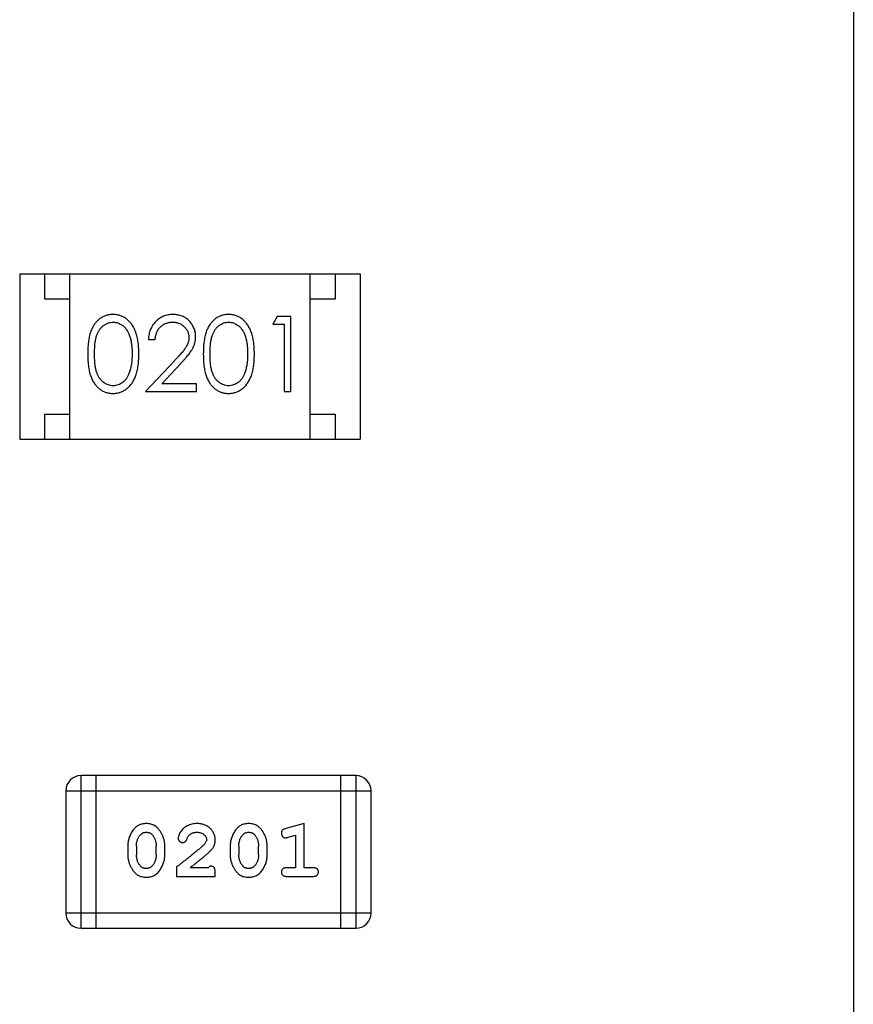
# Model space of a CAD drawing. Header units: millimetres. Extents: x 42 to 554, y 166 to 335.
# Tile 74 of 256: x 401.61 to 403.28, y 234.99 to 236.96. Entities that reach past the tile are written whole.
import ezdxf

# ---------------------------------------------------------------- set-up
doc = ezdxf.new("R2010")
doc.units = ezdxf.units.MM
doc.header["$LTSCALE"] = 30.734
doc.layers.get('0').update_dxf_attribs({"linetype": 'CONTINUOUS'})

msp = doc.modelspace()

# ---------------------------------------------------------------- linework, layer by layer
at = {"linetype": 'Continuous'}
for p, q in [((403.2755, 240.505), (403.2755, 230.505)), ((401.6105, 236.4502), (401.6105, 236.1202)), ((401.6105, 236.4502), (402.2905, 236.4502)), ((401.6605, 236.4002), (401.6605, 236.4502)), ((401.7105, 236.1202), (401.7105, 236.4502)), ((402.1905, 236.1202), (402.1905, 236.4502)), ((402.2405, 236.4502), (402.2405, 236.4002)), ((402.2905, 236.4502), (402.2905, 236.1202)), ((401.7105, 236.4002), (401.6605, 236.4002)), ((402.2405, 236.4002), (402.1905, 236.4002)), ((402.1246, 236.3655), (402.1158, 236.3501)), ((402.1158, 236.3501), (402.1389, 236.3501)), ((402.1523, 236.3655), (402.1246, 236.3655)), ((402.1389, 236.3501), (402.1389, 236.2155)), ((402.1523, 236.2155), (402.1523, 236.3655)), ((401.8677, 236.3194), (401.8812, 236.3194)), ((401.9201, 236.2776), (401.862, 236.2155)), ((401.8941, 236.2309), (401.9316, 236.2709)), ((401.862, 236.2155), (401.9639, 236.2155)), ((401.9639, 236.2309), (401.8941, 236.2309)), ((401.9639, 236.2155), (401.9639, 236.2309)), ((402.1389, 236.2155), (402.1523, 236.2155)), ((401.6605, 236.1202), (401.6605, 236.1702)), ((401.6605, 236.1702), (401.7105, 236.1702)), ((402.1905, 236.1702), (402.2405, 236.1702)), ((402.2405, 236.1702), (402.2405, 236.1202)), ((401.6105, 236.1202), (402.2905, 236.1202)), ((401.733, 235.1438), (401.733, 235.4486)), ((402.2817, 235.4486), (401.733, 235.4486)), ((401.7635, 235.1438), (401.7635, 235.4486)), ((402.2512, 235.4486), (402.2512, 235.1438)), ((402.2817, 235.4486), (402.2817, 235.1438)), ((401.7026, 235.4181), (401.7026, 235.1743)), ((401.7026, 235.4181), (402.3122, 235.4181)), ((402.3122, 235.1743), (402.3122, 235.4181)), ((402.1788, 235.3528), (402.1423, 235.343)), ((402.1788, 235.2648), (402.1788, 235.3528)), ((402.1465, 235.3256), (402.1615, 235.3297)), ((402.1615, 235.3297), (402.1615, 235.2648)), ((401.8264, 235.3082), (401.8264, 235.2905)), ((401.9004, 235.2905), (401.9004, 235.3082)), ((402.031, 235.3082), (402.031, 235.2905)), ((402.1049, 235.2905), (402.1049, 235.3082)), ((401.8438, 235.308), (401.8438, 235.2908)), ((401.8831, 235.2908), (401.8831, 235.308)), ((402.0483, 235.308), (402.0483, 235.2908)), ((402.0876, 235.2908), (402.0876, 235.308)), ((401.924, 235.2663), (401.924, 235.2474)), ((401.9869, 235.2648), (401.9507, 235.2648)), ((402.0011, 235.2474), (402.0011, 235.2553)), ((402.1615, 235.2648), (402.1442, 235.2648)), ((402.1961, 235.2648), (402.1788, 235.2648)), ((401.924, 235.2474), (402.0011, 235.2474)), ((402.1442, 235.2474), (402.1961, 235.2474)), ((402.3122, 235.1743), (401.7026, 235.1743)), ((401.733, 235.1438), (402.2817, 235.1438))]:
    msp.add_line(p, q, dxfattribs=at)
for centre, start, end in [((401.733, 235.4181), 90, 180), ((402.2817, 235.4181), 0, 90), ((401.733, 235.1743), 180, 270), ((402.2817, 235.1743), 270, 0)]:
    msp.add_arc(centre, 0.0305, start, end, dxfattribs=at)
for points, knots in [([(401.7967, 236.3694), (401.7955, 236.3693), (401.7932, 236.3693), (401.7898, 236.3689), (401.7864, 236.3682), (401.7831, 236.3673), (401.7799, 236.3661), (401.7768, 236.3647), (401.7737, 236.363), (401.7708, 236.361), (401.768, 236.3588), (401.7653, 236.3563), (401.7628, 236.3536), (401.7605, 236.3507), (401.7584, 236.3474), (401.7563, 236.344), (401.7545, 236.3403), (401.7528, 236.3363), (401.7514, 236.332), (401.7501, 236.3273), (401.749, 236.3222), (401.7481, 236.3167), (401.7474, 236.3107), (401.7469, 236.3043), (401.7466, 236.2975), (401.7466, 236.2929), (401.7466, 236.2905)], [0, 0, 0, 0, 0.033742, 0.066533, 0.099153, 0.13154, 0.164087, 0.196563, 0.229707, 0.263315, 0.297504, 0.331686, 0.366482, 0.4021, 0.438958, 0.476748, 0.515985, 0.556589, 0.599519, 0.645765, 0.695487, 0.748721, 0.805687, 0.866754, 0.931405, 1, 1, 1, 1]), ([(401.76, 236.2905), (401.76, 236.2925), (401.76, 236.2964), (401.7603, 236.3021), (401.7606, 236.3074), (401.7612, 236.3123), (401.7618, 236.3168), (401.7626, 236.3209), (401.7635, 236.3247), (401.7646, 236.3281), (401.7658, 236.3312), (401.7672, 236.3341), (401.7687, 236.3368), (401.7703, 236.3393), (401.7721, 236.3417), (401.774, 236.3438), (401.776, 236.3457), (401.7788, 236.348), (401.7826, 236.3503), (401.7873, 236.3525), (401.7922, 236.3537), (401.7955, 236.3539), (401.7972, 236.354)], [0, 0, 0, 0, 0.073302, 0.142286, 0.206253, 0.266017, 0.321612, 0.372532, 0.419497, 0.462398, 0.502825, 0.541489, 0.579034, 0.615143, 0.650298, 0.684912, 0.718701, 0.752189, 0.817245, 0.879117, 0.939613, 1, 1, 1, 1]), ([(401.8485, 236.2905), (401.8485, 236.2928), (401.8484, 236.2972), (401.8481, 236.3038), (401.8476, 236.31), (401.8468, 236.3159), (401.8459, 236.3213), (401.8447, 236.3265), (401.8433, 236.3312), (401.8417, 236.3356), (401.8399, 236.3397), (401.838, 236.3436), (401.8359, 236.3471), (401.8336, 236.3504), (401.8312, 236.3534), (401.8287, 236.3562), (401.8259, 236.3587), (401.8231, 236.361), (401.8201, 236.363), (401.817, 236.3647), (401.8138, 236.3661), (401.8106, 236.3673), (401.8072, 236.3682), (401.8038, 236.3689), (401.8003, 236.3693), (401.7979, 236.3693), (401.7967, 236.3694)], [0, 0, 0, 0, 0.065278, 0.127205, 0.186168, 0.241675, 0.294115, 0.343609, 0.390387, 0.434463, 0.476646, 0.517002, 0.555936, 0.593716, 0.630057, 0.665601, 0.700745, 0.734917, 0.768681, 0.802087, 0.834849, 0.867433, 0.900138, 0.932806, 0.966212, 1, 1, 1, 1]), ([(401.7972, 236.354), (401.7988, 236.3539), (401.8021, 236.3537), (401.8069, 236.3525), (401.8116, 236.3503), (401.8154, 236.348), (401.8182, 236.3457), (401.8203, 236.3437), (401.8222, 236.3415), (401.824, 236.339), (401.8257, 236.3363), (401.8273, 236.3333), (401.8287, 236.3302), (401.83, 236.3267), (401.8312, 236.3231), (401.8323, 236.3192), (401.8331, 236.315), (401.8338, 236.3106), (401.8343, 236.3059), (401.8348, 236.301), (401.835, 236.2958), (401.835, 236.2923), (401.835, 236.2905)], [0, 0, 0, 0, 0.059689, 0.119507, 0.181075, 0.246162, 0.279894, 0.314468, 0.350403, 0.387474, 0.426147, 0.466624, 0.508745, 0.553328, 0.600058, 0.649177, 0.700552, 0.754894, 0.811825, 0.871514, 0.934319, 1, 1, 1, 1]), ([(401.9166, 236.3694), (401.915, 236.3693), (401.9117, 236.3692), (401.9068, 236.3686), (401.9022, 236.3674), (401.8978, 236.3659), (401.8936, 236.3639), (401.8896, 236.3615), (401.8857, 236.3586), (401.8822, 236.3553), (401.8789, 236.3517), (401.876, 236.3478), (401.8736, 236.3437), (401.8716, 236.3393), (401.8699, 236.3347), (401.8688, 236.3298), (401.868, 236.3247), (401.8678, 236.3211), (401.8677, 236.3194)], [0, 0, 0, 0, 0.06445, 0.126725, 0.187421, 0.247417, 0.306749, 0.366595, 0.427749, 0.490235, 0.553031, 0.614805, 0.676505, 0.738096, 0.801021, 0.864897, 0.931209, 1, 1, 1, 1]), ([(401.8812, 236.3194), (401.8813, 236.3207), (401.8816, 236.3233), (401.8823, 236.3271), (401.8833, 236.3306), (401.8845, 236.3339), (401.886, 236.337), (401.8877, 236.3399), (401.8897, 236.3425), (401.892, 236.3449), (401.8945, 236.347), (401.8971, 236.3489), (401.8999, 236.3505), (401.9028, 236.3517), (401.9059, 236.3527), (401.9091, 236.3535), (401.9125, 236.3539), (401.9148, 236.3539), (401.916, 236.354)], [0, 0, 0, 0, 0.073648, 0.143686, 0.210962, 0.275557, 0.338064, 0.399311, 0.4594, 0.51934, 0.579024, 0.637809, 0.695959, 0.754122, 0.813113, 0.873453, 0.935561, 1, 1, 1, 1]), ([(401.916, 236.354), (401.9171, 236.3539), (401.9193, 236.3539), (401.9225, 236.3535), (401.9256, 236.3528), (401.9286, 236.3518), (401.9314, 236.3505), (401.9341, 236.349), (401.9367, 236.3471), (401.9391, 236.345), (401.9413, 236.3427), (401.9432, 236.3403), (401.9448, 236.3378), (401.9462, 236.3352), (401.9472, 236.3324), (401.9479, 236.3296), (401.9484, 236.3266), (401.9485, 236.3246), (401.9485, 236.3236)], [0, 0, 0, 0, 0.068027, 0.133505, 0.19695, 0.26027, 0.322741, 0.384982, 0.448465, 0.513424, 0.578224, 0.640011, 0.700094, 0.760067, 0.819012, 0.877878, 0.938035, 1, 1, 1, 1]), ([(401.962, 236.3248), (401.9619, 236.3262), (401.9618, 236.3292), (401.9613, 236.3335), (401.9602, 236.3376), (401.9589, 236.3417), (401.9571, 236.3455), (401.9549, 236.3492), (401.9524, 236.3528), (401.9495, 236.3561), (401.9463, 236.3593), (401.9427, 236.3619), (401.939, 236.3642), (401.935, 236.3661), (401.9307, 236.3676), (401.9262, 236.3686), (401.9215, 236.3692), (401.9183, 236.3693), (401.9166, 236.3694)], [0, 0, 0, 0, 0.06271, 0.123347, 0.183401, 0.242828, 0.302097, 0.36242, 0.423725, 0.487032, 0.550491, 0.612709, 0.674265, 0.73617, 0.799211, 0.863483, 0.930525, 1, 1, 1, 1]), ([(402.0275, 236.3694), (402.0263, 236.3693), (402.024, 236.3693), (402.0205, 236.3689), (402.0172, 236.3682), (402.0139, 236.3673), (402.0106, 236.3661), (402.0075, 236.3647), (402.0045, 236.363), (402.0015, 236.361), (401.9987, 236.3588), (401.9961, 236.3563), (401.9936, 236.3536), (401.9913, 236.3507), (401.9891, 236.3474), (401.9871, 236.344), (401.9853, 236.3403), (401.9836, 236.3363), (401.9821, 236.332), (401.9808, 236.3273), (401.9797, 236.3222), (401.9789, 236.3167), (401.9782, 236.3107), (401.9777, 236.3043), (401.9774, 236.2975), (401.9774, 236.2929), (401.9773, 236.2905)], [0, 0, 0, 0, 0.033742, 0.066533, 0.099153, 0.13154, 0.164087, 0.196563, 0.229707, 0.263315, 0.297504, 0.331686, 0.366482, 0.4021, 0.438958, 0.476748, 0.515985, 0.556589, 0.599519, 0.645765, 0.695487, 0.748721, 0.805687, 0.866754, 0.931405, 1, 1, 1, 1]), ([(401.9908, 236.2905), (401.9908, 236.2925), (401.9908, 236.2964), (401.9911, 236.3021), (401.9914, 236.3074), (401.9919, 236.3123), (401.9925, 236.3168), (401.9934, 236.3209), (401.9943, 236.3247), (401.9954, 236.3281), (401.9966, 236.3312), (401.998, 236.3341), (401.9995, 236.3368), (402.0011, 236.3393), (402.0028, 236.3417), (402.0047, 236.3438), (402.0068, 236.3457), (402.0096, 236.348), (402.0134, 236.3503), (402.0181, 236.3525), (402.023, 236.3537), (402.0263, 236.3539), (402.0279, 236.354)], [0, 0, 0, 0, 0.073302, 0.142286, 0.206253, 0.266017, 0.321612, 0.372532, 0.419497, 0.462398, 0.502825, 0.541489, 0.579034, 0.615143, 0.650298, 0.684912, 0.718701, 0.752189, 0.817245, 0.879117, 0.939613, 1, 1, 1, 1]), ([(402.0793, 236.2905), (402.0792, 236.2928), (402.0792, 236.2972), (402.0789, 236.3038), (402.0784, 236.31), (402.0776, 236.3159), (402.0767, 236.3213), (402.0755, 236.3265), (402.0741, 236.3312), (402.0725, 236.3356), (402.0707, 236.3397), (402.0688, 236.3436), (402.0666, 236.3471), (402.0644, 236.3504), (402.062, 236.3534), (402.0594, 236.3562), (402.0567, 236.3587), (402.0538, 236.361), (402.0508, 236.363), (402.0478, 236.3647), (402.0446, 236.3661), (402.0413, 236.3673), (402.038, 236.3682), (402.0346, 236.3689), (402.0311, 236.3693), (402.0287, 236.3693), (402.0275, 236.3694)], [0, 0, 0, 0, 0.065278, 0.127205, 0.186168, 0.241675, 0.294115, 0.343609, 0.390387, 0.434463, 0.476646, 0.517002, 0.555936, 0.593716, 0.630057, 0.665601, 0.700745, 0.734917, 0.768681, 0.802087, 0.834849, 0.867433, 0.900138, 0.932806, 0.966212, 1, 1, 1, 1]), ([(402.0279, 236.354), (402.0296, 236.3539), (402.0329, 236.3537), (402.0377, 236.3525), (402.0424, 236.3503), (402.0461, 236.348), (402.049, 236.3457), (402.051, 236.3437), (402.053, 236.3415), (402.0548, 236.339), (402.0565, 236.3363), (402.058, 236.3333), (402.0595, 236.3302), (402.0608, 236.3267), (402.062, 236.3231), (402.063, 236.3192), (402.0639, 236.315), (402.0646, 236.3106), (402.0651, 236.3059), (402.0656, 236.301), (402.0657, 236.2958), (402.0658, 236.2923), (402.0658, 236.2905)], [0, 0, 0, 0, 0.059689, 0.119507, 0.181075, 0.246162, 0.279894, 0.314468, 0.350403, 0.387474, 0.426147, 0.466624, 0.508745, 0.553328, 0.600058, 0.649177, 0.700552, 0.754894, 0.811825, 0.871514, 0.934319, 1, 1, 1, 1]), ([(401.9485, 236.3236), (401.9484, 236.3219), (401.9483, 236.3187), (401.9473, 236.3139), (401.9456, 236.3093), (401.9436, 236.3055), (401.9415, 236.3023), (401.9397, 236.2996), (401.9373, 236.2967), (401.9347, 236.2934), (401.9316, 236.2899), (401.9281, 236.2861), (401.9243, 236.2819), (401.9215, 236.2791), (401.9201, 236.2776)], [0, 0, 0, 0, 0.088014, 0.174976, 0.2638, 0.355443, 0.406413, 0.465519, 0.533076, 0.609353, 0.693899, 0.787171, 0.889197, 1, 1, 1, 1]), ([(401.9316, 236.2709), (401.933, 236.2725), (401.9358, 236.2755), (401.9398, 236.2798), (401.9433, 236.2839), (401.9465, 236.2878), (401.9494, 236.2914), (401.9518, 236.2948), (401.9539, 236.298), (401.9563, 236.3018), (401.9586, 236.3066), (401.9605, 236.3124), (401.9617, 236.3185), (401.9619, 236.3227), (401.962, 236.3248)], [0, 0, 0, 0, 0.09953, 0.192079, 0.277712, 0.357454, 0.429648, 0.495771, 0.555538, 0.608657, 0.707578, 0.804328, 0.901298, 1, 1, 1, 1]), ([(401.7466, 236.2905), (401.7466, 236.2881), (401.7466, 236.2834), (401.7469, 236.2767), (401.7474, 236.2703), (401.7481, 236.2644), (401.749, 236.2588), (401.7501, 236.2537), (401.7514, 236.249), (401.7529, 236.2446), (401.7546, 236.2406), (401.7565, 236.2369), (401.7585, 236.2334), (401.7607, 236.2302), (401.763, 236.2273), (401.7654, 236.2245), (401.7681, 236.2221), (401.7709, 236.2199), (401.7738, 236.218), (401.7768, 236.2163), (401.7799, 236.2148), (401.7831, 236.2137), (401.7864, 236.2128), (401.7898, 236.2121), (401.7932, 236.2117), (401.7955, 236.2117), (401.7967, 236.2117)], [0, 0, 0, 0, 0.068113, 0.132564, 0.193427, 0.250218, 0.303569, 0.353576, 0.400235, 0.443586, 0.484619, 0.524292, 0.56238, 0.599049, 0.63494, 0.669782, 0.704009, 0.737842, 0.771098, 0.803896, 0.836415, 0.868639, 0.900715, 0.933378, 0.966213, 1, 1, 1, 1]), ([(401.7972, 236.227), (401.7955, 236.2271), (401.7922, 236.2273), (401.7873, 236.2286), (401.7826, 236.2307), (401.7788, 236.2331), (401.776, 236.2354), (401.7739, 236.2373), (401.772, 236.2394), (401.7703, 236.2417), (401.7686, 236.2442), (401.7672, 236.247), (401.7658, 236.2499), (401.7646, 236.253), (401.7635, 236.2564), (401.7626, 236.2601), (401.7618, 236.2643), (401.7611, 236.2688), (401.7607, 236.2737), (401.7603, 236.279), (401.76, 236.2846), (401.76, 236.2885), (401.76, 236.2905)], [0, 0, 0, 0, 0.060034, 0.120278, 0.182348, 0.247919, 0.281641, 0.315701, 0.350322, 0.385703, 0.421819, 0.459196, 0.497866, 0.538301, 0.58121, 0.628183, 0.679403, 0.734699, 0.794074, 0.858416, 0.927049, 1, 1, 1, 1]), ([(401.7967, 236.2117), (401.7979, 236.2117), (401.8003, 236.2117), (401.8038, 236.2122), (401.8072, 236.2128), (401.8106, 236.2138), (401.8138, 236.215), (401.817, 236.2164), (401.8201, 236.2182), (401.8232, 236.2201), (401.826, 236.2224), (401.8288, 236.2249), (401.8314, 236.2277), (401.8338, 236.2308), (401.836, 236.2341), (401.8381, 236.2376), (401.84, 236.2414), (401.8418, 236.2455), (401.8434, 236.2499), (401.8447, 236.2546), (401.8459, 236.2597), (401.8469, 236.2652), (401.8476, 236.271), (401.8481, 236.2772), (401.8484, 236.2837), (401.8485, 236.2882), (401.8485, 236.2905)], [0, 0, 0, 0, 0.033824, 0.067298, 0.10028, 0.133019, 0.165736, 0.198792, 0.232372, 0.266409, 0.301016, 0.336196, 0.371972, 0.408574, 0.446394, 0.485225, 0.525372, 0.567224, 0.611081, 0.65775, 0.70702, 0.759235, 0.814484, 0.873227, 0.934937, 1, 1, 1, 1]), ([(401.835, 236.2905), (401.835, 236.2887), (401.835, 236.2852), (401.8347, 236.2799), (401.8343, 236.2749), (401.8337, 236.2701), (401.8328, 236.2655), (401.8319, 236.2611), (401.8307, 236.2569), (401.8298, 236.2541), (401.8294, 236.2528)], [0, 0, 0, 0, 0.141157, 0.277773, 0.409244, 0.535676, 0.657497, 0.775458, 0.889412, 1, 1, 1, 1]), ([(401.9773, 236.2905), (401.9774, 236.2881), (401.9774, 236.2834), (401.9777, 236.2767), (401.9782, 236.2703), (401.9789, 236.2644), (401.9798, 236.2588), (401.9809, 236.2537), (401.9822, 236.249), (401.9837, 236.2446), (401.9854, 236.2406), (401.9873, 236.2369), (401.9893, 236.2334), (401.9914, 236.2302), (401.9937, 236.2273), (401.9962, 236.2245), (401.9989, 236.2221), (402.0017, 236.2199), (402.0046, 236.218), (402.0076, 236.2163), (402.0107, 236.2148), (402.0139, 236.2137), (402.0172, 236.2128), (402.0205, 236.2121), (402.024, 236.2117), (402.0263, 236.2117), (402.0275, 236.2117)], [0, 0, 0, 0, 0.068113, 0.132564, 0.193427, 0.250218, 0.303569, 0.353576, 0.400235, 0.443586, 0.484619, 0.524292, 0.56238, 0.599049, 0.63494, 0.669782, 0.704009, 0.737842, 0.771098, 0.803896, 0.836415, 0.868639, 0.900715, 0.933378, 0.966213, 1, 1, 1, 1]), ([(402.0279, 236.227), (402.0263, 236.2271), (402.023, 236.2273), (402.0181, 236.2286), (402.0134, 236.2307), (402.0096, 236.2331), (402.0068, 236.2354), (402.0047, 236.2373), (402.0028, 236.2394), (402.001, 236.2417), (401.9994, 236.2442), (401.9979, 236.247), (401.9966, 236.2499), (401.9953, 236.253), (401.9942, 236.2564), (401.9933, 236.2601), (401.9926, 236.2643), (401.9919, 236.2688), (401.9914, 236.2737), (401.9911, 236.279), (401.9908, 236.2846), (401.9908, 236.2885), (401.9908, 236.2905)], [0, 0, 0, 0, 0.060034, 0.120278, 0.182348, 0.247919, 0.281641, 0.315701, 0.350322, 0.385703, 0.421819, 0.459196, 0.497866, 0.538301, 0.58121, 0.628183, 0.679403, 0.734699, 0.794074, 0.858416, 0.927049, 1, 1, 1, 1]), ([(402.0275, 236.2117), (402.0287, 236.2117), (402.0311, 236.2117), (402.0346, 236.2122), (402.038, 236.2128), (402.0414, 236.2138), (402.0446, 236.215), (402.0478, 236.2164), (402.0509, 236.2182), (402.0539, 236.2201), (402.0568, 236.2224), (402.0595, 236.2249), (402.0621, 236.2277), (402.0645, 236.2308), (402.0668, 236.2341), (402.0689, 236.2376), (402.0708, 236.2414), (402.0726, 236.2455), (402.0742, 236.2499), (402.0755, 236.2546), (402.0767, 236.2597), (402.0777, 236.2652), (402.0783, 236.271), (402.0789, 236.2772), (402.0792, 236.2837), (402.0792, 236.2882), (402.0793, 236.2905)], [0, 0, 0, 0, 0.033824, 0.067298, 0.10028, 0.133019, 0.165736, 0.198792, 0.232372, 0.266409, 0.301016, 0.336196, 0.371972, 0.408574, 0.446394, 0.485225, 0.525372, 0.567224, 0.611081, 0.65775, 0.70702, 0.759235, 0.814484, 0.873227, 0.934937, 1, 1, 1, 1]), ([(402.0658, 236.2905), (402.0658, 236.2887), (402.0658, 236.2852), (402.0655, 236.2799), (402.065, 236.2749), (402.0644, 236.2701), (402.0636, 236.2655), (402.0627, 236.2611), (402.0615, 236.2569), (402.0606, 236.2541), (402.0601, 236.2528)], [0, 0, 0, 0, 0.141157, 0.277773, 0.409244, 0.535676, 0.657497, 0.775458, 0.889412, 1, 1, 1, 1]), ([(401.8294, 236.2528), (401.829, 236.2518), (401.8282, 236.2497), (401.8269, 236.2468), (401.8254, 236.244), (401.8238, 236.2415), (401.8221, 236.2392), (401.8202, 236.2371), (401.8182, 236.2352), (401.8154, 236.2329), (401.8117, 236.2306), (401.807, 236.2286), (401.8022, 236.2273), (401.7988, 236.2271), (401.7972, 236.227)], [0, 0, 0, 0, 0.075949, 0.148549, 0.218996, 0.286119, 0.351826, 0.416074, 0.478265, 0.540325, 0.660405, 0.774606, 0.887187, 1, 1, 1, 1]), ([(402.0601, 236.2528), (402.0597, 236.2518), (402.059, 236.2497), (402.0576, 236.2468), (402.0562, 236.244), (402.0546, 236.2415), (402.0528, 236.2392), (402.051, 236.2371), (402.049, 236.2352), (402.0462, 236.2329), (402.0425, 236.2306), (402.0378, 236.2286), (402.0329, 236.2273), (402.0296, 236.2271), (402.0279, 236.227)], [0, 0, 0, 0, 0.075949, 0.148549, 0.218996, 0.286119, 0.351826, 0.416074, 0.478265, 0.540325, 0.660405, 0.774606, 0.887187, 1, 1, 1, 1]), ([(401.8632, 235.3528), (401.8618, 235.3528), (401.859, 235.3527), (401.8549, 235.352), (401.8511, 235.3509), (401.8475, 235.3493), (401.8442, 235.3473), (401.8412, 235.3447), (401.8384, 235.3418), (401.8359, 235.3384), (401.8337, 235.3348), (401.8318, 235.3311), (401.8301, 235.3274), (401.8288, 235.3236), (401.8277, 235.3198), (401.827, 235.316), (401.8265, 235.3121), (401.8265, 235.3095), (401.8264, 235.3082)], [0, 0, 0, 0, 0.06692, 0.130834, 0.19258, 0.252759, 0.312631, 0.373411, 0.436359, 0.501894, 0.568244, 0.632472, 0.69556, 0.757163, 0.818592, 0.878885, 0.939235, 1, 1, 1, 1]), ([(401.9004, 235.3082), (401.9004, 235.3093), (401.9003, 235.3115), (401.9, 235.3146), (401.8995, 235.3178), (401.8988, 235.3209), (401.8979, 235.3239), (401.8968, 235.3269), (401.8955, 235.3299), (401.894, 235.3328), (401.8924, 235.3355), (401.8908, 235.3381), (401.8891, 235.3404), (401.8874, 235.3425), (401.8857, 235.3444), (401.884, 235.346), (401.8823, 235.3474), (401.8799, 235.349), (401.8767, 235.3506), (401.8726, 235.3519), (401.868, 235.3527), (401.8649, 235.3528), (401.8632, 235.3528)], [0, 0, 0, 0, 0.049855, 0.099516, 0.148482, 0.19758, 0.246804, 0.296268, 0.346517, 0.397047, 0.446826, 0.49336, 0.537801, 0.579207, 0.617974, 0.654833, 0.689171, 0.722088, 0.786392, 0.853518, 0.924186, 1, 1, 1, 1]), ([(401.9644, 235.3528), (401.9627, 235.3528), (401.9593, 235.3527), (401.9544, 235.3518), (401.9497, 235.3504), (401.9452, 235.3484), (401.941, 235.346), (401.9374, 235.3431), (401.9342, 235.3399), (401.9317, 235.3363), (401.9297, 235.3327), (401.9283, 235.3294), (401.9273, 235.3264), (401.9272, 235.3244), (401.9271, 235.3235)], [0, 0, 0, 0, 0.098286, 0.193983, 0.289056, 0.384352, 0.477435, 0.566197, 0.652355, 0.737986, 0.818188, 0.887401, 0.94802, 1, 1, 1, 1]), ([(402.0011, 235.3201), (402.001, 235.3212), (402.001, 235.3234), (402.0005, 235.3266), (401.9997, 235.3297), (401.9985, 235.3327), (401.9971, 235.3356), (401.9953, 235.3383), (401.9932, 235.3409), (401.9908, 235.3433), (401.9881, 235.3455), (401.9853, 235.3475), (401.9823, 235.3492), (401.979, 235.3505), (401.9756, 235.3515), (401.972, 235.3523), (401.9683, 235.3528), (401.9657, 235.3528), (401.9644, 235.3528)], [0, 0, 0, 0, 0.060981, 0.120256, 0.178148, 0.236115, 0.293993, 0.352864, 0.413358, 0.476056, 0.539296, 0.602396, 0.665116, 0.728325, 0.792919, 0.859317, 0.928302, 1, 1, 1, 1]), ([(402.0678, 235.3528), (402.0663, 235.3528), (402.0635, 235.3527), (402.0594, 235.352), (402.0556, 235.3509), (402.052, 235.3493), (402.0487, 235.3473), (402.0457, 235.3447), (402.0429, 235.3418), (402.0404, 235.3384), (402.0382, 235.3348), (402.0363, 235.3311), (402.0346, 235.3274), (402.0333, 235.3236), (402.0322, 235.3198), (402.0315, 235.316), (402.031, 235.3121), (402.031, 235.3095), (402.031, 235.3082)], [0, 0, 0, 0, 0.06692, 0.130834, 0.19258, 0.252759, 0.312631, 0.373411, 0.436359, 0.501894, 0.568244, 0.632472, 0.69556, 0.757163, 0.818592, 0.878885, 0.939235, 1, 1, 1, 1]), ([(402.1049, 235.3082), (402.1049, 235.3093), (402.1048, 235.3115), (402.1045, 235.3146), (402.104, 235.3178), (402.1033, 235.3209), (402.1024, 235.3239), (402.1013, 235.3269), (402.1, 235.3299), (402.0985, 235.3328), (402.0969, 235.3355), (402.0953, 235.3381), (402.0936, 235.3404), (402.092, 235.3425), (402.0902, 235.3444), (402.0885, 235.346), (402.0868, 235.3474), (402.0844, 235.349), (402.0813, 235.3506), (402.0771, 235.3519), (402.0725, 235.3527), (402.0694, 235.3528), (402.0678, 235.3528)], [0, 0, 0, 0, 0.049855, 0.099516, 0.148482, 0.19758, 0.246804, 0.296268, 0.346517, 0.397047, 0.446826, 0.49336, 0.537801, 0.579207, 0.617974, 0.654833, 0.689171, 0.722088, 0.786392, 0.853518, 0.924186, 1, 1, 1, 1]), ([(401.8438, 235.308), (401.8438, 235.309), (401.8438, 235.3111), (401.8441, 235.3142), (401.8447, 235.3171), (401.8455, 235.3199), (401.8465, 235.3226), (401.8478, 235.3251), (401.8493, 235.3275), (401.8504, 235.329), (401.851, 235.3297)], [0, 0, 0, 0, 0.135446, 0.266257, 0.393419, 0.517936, 0.639137, 0.758785, 0.879345, 1, 1, 1, 1]), ([(401.851, 235.3297), (401.8514, 235.3302), (401.8522, 235.3311), (401.8536, 235.3323), (401.855, 235.3333), (401.8565, 235.3341), (401.8581, 235.3348), (401.8598, 235.3352), (401.8615, 235.3355), (401.8628, 235.3355), (401.8634, 235.3355)], [0, 0, 0, 0, 0.13042, 0.256046, 0.378133, 0.498725, 0.620452, 0.742761, 0.869406, 1, 1, 1, 1]), ([(401.8634, 235.3355), (401.864, 235.3355), (401.8652, 235.3355), (401.867, 235.3353), (401.8687, 235.3348), (401.8703, 235.3343), (401.8718, 235.3335), (401.8731, 235.3326), (401.8744, 235.3315), (401.8751, 235.3307), (401.8755, 235.3303)], [0, 0, 0, 0, 0.138115, 0.270177, 0.397547, 0.520057, 0.63869, 0.757499, 0.878226, 1, 1, 1, 1]), ([(401.8755, 235.3303), (401.8761, 235.3295), (401.8773, 235.3279), (401.8789, 235.3253), (401.8802, 235.3227), (401.8812, 235.3199), (401.8821, 235.3171), (401.8827, 235.3141), (401.883, 235.3111), (401.8831, 235.309), (401.8831, 235.308)], [0, 0, 0, 0, 0.125331, 0.248948, 0.371201, 0.494032, 0.616811, 0.742104, 0.868849, 1, 1, 1, 1]), ([(401.9444, 235.3217), (401.9447, 235.3226), (401.9453, 235.3243), (401.9466, 235.3265), (401.9478, 235.3286), (401.9489, 235.3296), (401.9494, 235.3302)], [0, 0, 0, 0, 0.285518, 0.544185, 0.781367, 1, 1, 1, 1]), ([(401.9494, 235.3302), (401.9499, 235.3306), (401.9509, 235.3314), (401.9525, 235.3326), (401.9543, 235.3335), (401.9561, 235.3342), (401.958, 235.3348), (401.96, 235.3352), (401.9621, 235.3355), (401.9635, 235.3355), (401.9643, 235.3355)], [0, 0, 0, 0, 0.121873, 0.243139, 0.363336, 0.485133, 0.607572, 0.734701, 0.864814, 1, 1, 1, 1]), ([(401.9643, 235.3355), (401.9657, 235.3355), (401.9684, 235.3354), (401.9722, 235.3346), (401.9756, 235.3332), (401.9784, 235.3313), (401.9808, 235.329), (401.9825, 235.3265), (401.9836, 235.3238), (401.9837, 235.322), (401.9838, 235.321)], [0, 0, 0, 0, 0.156344, 0.299348, 0.4327, 0.561, 0.682299, 0.791883, 0.89611, 1, 1, 1, 1]), ([(402.0483, 235.308), (402.0483, 235.309), (402.0483, 235.3111), (402.0487, 235.3142), (402.0492, 235.3171), (402.05, 235.3199), (402.051, 235.3226), (402.0523, 235.3251), (402.0538, 235.3275), (402.0549, 235.329), (402.0555, 235.3297)], [0, 0, 0, 0, 0.135446, 0.266257, 0.393419, 0.517936, 0.639137, 0.758785, 0.879345, 1, 1, 1, 1]), ([(402.0555, 235.3297), (402.0559, 235.3302), (402.0567, 235.3311), (402.0581, 235.3323), (402.0595, 235.3333), (402.061, 235.3341), (402.0626, 235.3348), (402.0643, 235.3352), (402.066, 235.3355), (402.0673, 235.3355), (402.0679, 235.3355)], [0, 0, 0, 0, 0.13042, 0.256046, 0.378133, 0.498725, 0.620452, 0.742761, 0.869406, 1, 1, 1, 1]), ([(402.0679, 235.3355), (402.0685, 235.3355), (402.0697, 235.3355), (402.0715, 235.3353), (402.0732, 235.3348), (402.0748, 235.3343), (402.0763, 235.3335), (402.0777, 235.3326), (402.0789, 235.3315), (402.0797, 235.3307), (402.08, 235.3303)], [0, 0, 0, 0, 0.138115, 0.270177, 0.397547, 0.520057, 0.63869, 0.757499, 0.878226, 1, 1, 1, 1]), ([(402.08, 235.3303), (402.0806, 235.3295), (402.0818, 235.3279), (402.0834, 235.3253), (402.0847, 235.3227), (402.0857, 235.3199), (402.0866, 235.3171), (402.0872, 235.3141), (402.0875, 235.3111), (402.0876, 235.309), (402.0876, 235.308)], [0, 0, 0, 0, 0.125331, 0.248948, 0.371201, 0.494032, 0.616811, 0.742104, 0.868849, 1, 1, 1, 1]), ([(402.1423, 235.343), (402.1414, 235.3427), (402.1398, 235.3422), (402.1378, 235.3414), (402.1361, 235.3405), (402.1349, 235.3395), (402.1341, 235.3383), (402.1336, 235.3369), (402.1332, 235.3354), (402.1332, 235.3344), (402.1332, 235.3338)], [0, 0, 0, 0, 0.187321, 0.344927, 0.475328, 0.579604, 0.674244, 0.773631, 0.882025, 1, 1, 1, 1]), ([(402.1332, 235.3338), (402.1332, 235.3332), (402.1333, 235.332), (402.1338, 235.3302), (402.1345, 235.3286), (402.1355, 235.3272), (402.1367, 235.326), (402.1381, 235.3251), (402.1396, 235.3246), (402.1406, 235.3246), (402.1411, 235.3245)], [0, 0, 0, 0, 0.138815, 0.27042, 0.39836, 0.52875, 0.654955, 0.771147, 0.884581, 1, 1, 1, 1]), ([(401.979, 235.3113), (401.9786, 235.3109), (401.9776, 235.3099), (401.976, 235.3083), (401.9741, 235.3066), (401.9719, 235.3047), (401.9695, 235.3025), (401.9667, 235.3002), (401.9637, 235.2977), (401.9604, 235.295), (401.9568, 235.2921), (401.953, 235.289), (401.9488, 235.2857), (401.9444, 235.2822), (401.9397, 235.2785), (401.9347, 235.2746), (401.9294, 235.2705), (401.9258, 235.2677), (401.924, 235.2663)], [0, 0, 0, 0, 0.026647, 0.057942, 0.094152, 0.134806, 0.180631, 0.231142, 0.286385, 0.346321, 0.411439, 0.481035, 0.555329, 0.634592, 0.718826, 0.807759, 0.901393, 1, 1, 1, 1]), ([(401.9271, 235.3235), (401.9272, 235.323), (401.9272, 235.3219), (401.9277, 235.3203), (401.9286, 235.3189), (401.9297, 235.3176), (401.9311, 235.3165), (401.9326, 235.3157), (401.9342, 235.3152), (401.9354, 235.3151), (401.936, 235.3151)], [0, 0, 0, 0, 0.120856, 0.239483, 0.360995, 0.490166, 0.620982, 0.746416, 0.870253, 1, 1, 1, 1]), ([(401.936, 235.3151), (401.9364, 235.3151), (401.9374, 235.3152), (401.9388, 235.3154), (401.94, 235.3159), (401.9412, 235.3166), (401.9422, 235.3175), (401.9431, 235.3186), (401.9438, 235.3201), (401.9442, 235.3211), (401.9444, 235.3217)], [0, 0, 0, 0, 0.127347, 0.246131, 0.359406, 0.470543, 0.586092, 0.711469, 0.847022, 1, 1, 1, 1]), ([(401.9838, 235.321), (401.9837, 235.3202), (401.9836, 235.3186), (401.9826, 235.3162), (401.9811, 235.3137), (401.9797, 235.3121), (401.979, 235.3113)], [0, 0, 0, 0, 0.212836, 0.442809, 0.70317, 1, 1, 1, 1]), ([(401.9843, 235.2918), (401.9852, 235.2926), (401.9869, 235.294), (401.9892, 235.2963), (401.9914, 235.2984), (401.9932, 235.3004), (401.9948, 235.3022), (401.9962, 235.304), (401.9973, 235.3056), (401.9984, 235.3077), (401.9995, 235.3103), (402.0004, 235.3134), (402.001, 235.3167), (402.001, 235.319), (402.0011, 235.3201)], [0, 0, 0, 0, 0.103002, 0.197728, 0.285279, 0.365235, 0.437224, 0.502446, 0.560545, 0.611446, 0.707576, 0.80349, 0.900532, 1, 1, 1, 1]), ([(402.1411, 235.3245), (402.1414, 235.3246), (402.1422, 235.3246), (402.1434, 235.3248), (402.1449, 235.3251), (402.1459, 235.3254), (402.1465, 235.3256)], [0, 0, 0, 0, 0.183151, 0.413144, 0.682305, 1, 1, 1, 1]), ([(401.8264, 235.2905), (401.8265, 235.2894), (401.8265, 235.2873), (401.8268, 235.2841), (401.8273, 235.281), (401.828, 235.2779), (401.8289, 235.2748), (401.83, 235.2719), (401.8313, 235.2689), (401.8327, 235.266), (401.8343, 235.2633), (401.8359, 235.2607), (401.8376, 235.2584), (401.8392, 235.2563), (401.8409, 235.2545), (401.8426, 235.2528), (401.8444, 235.2514), (401.8467, 235.2498), (401.8499, 235.2482), (401.8541, 235.2468), (401.8587, 235.246), (401.8618, 235.2459), (401.8635, 235.2459)], [0, 0, 0, 0, 0.049886, 0.09882, 0.148132, 0.19689, 0.246038, 0.295176, 0.345305, 0.395692, 0.445312, 0.491875, 0.535813, 0.577009, 0.616081, 0.652689, 0.687585, 0.720206, 0.785062, 0.85223, 0.923759, 1, 1, 1, 1]), ([(401.8514, 235.2685), (401.8508, 235.2693), (401.8496, 235.2708), (401.848, 235.2734), (401.8467, 235.276), (401.8456, 235.2788), (401.8448, 235.2816), (401.8442, 235.2846), (401.8438, 235.2876), (401.8438, 235.2897), (401.8438, 235.2908)], [0, 0, 0, 0, 0.124927, 0.248361, 0.370889, 0.492583, 0.61616, 0.741472, 0.869044, 1, 1, 1, 1]), ([(401.8635, 235.2459), (401.8649, 235.2459), (401.8678, 235.246), (401.8718, 235.2467), (401.8757, 235.2478), (401.8793, 235.2494), (401.8826, 235.2514), (401.8856, 235.254), (401.8884, 235.2569), (401.8909, 235.2603), (401.8931, 235.2639), (401.895, 235.2676), (401.8967, 235.2713), (401.898, 235.275), (401.8991, 235.2788), (401.8998, 235.2827), (401.9003, 235.2866), (401.9004, 235.2892), (401.9004, 235.2905)], [0, 0, 0, 0, 0.067217, 0.131051, 0.19272, 0.252824, 0.312745, 0.373449, 0.436041, 0.501494, 0.567761, 0.632087, 0.695096, 0.757109, 0.817993, 0.878657, 0.939311, 1, 1, 1, 1]), ([(401.8831, 235.2908), (401.8831, 235.2897), (401.883, 235.2876), (401.8827, 235.2846), (401.8821, 235.2816), (401.8813, 235.2788), (401.8803, 235.2762), (401.879, 235.2736), (401.8776, 235.2712), (401.8764, 235.2697), (401.8758, 235.269)], [0, 0, 0, 0, 0.135449, 0.266263, 0.393429, 0.516942, 0.639128, 0.758779, 0.879341, 1, 1, 1, 1]), ([(401.9507, 235.2648), (401.9527, 235.2663), (401.9566, 235.2693), (401.962, 235.2736), (401.967, 235.2775), (401.9714, 235.2811), (401.9754, 235.2843), (401.9788, 235.2871), (401.9817, 235.2896), (401.9835, 235.2911), (401.9843, 235.2918)], [0, 0, 0, 0, 0.176662, 0.337826, 0.484741, 0.617764, 0.73494, 0.837793, 0.926412, 1, 1, 1, 1]), ([(402.031, 235.2905), (402.031, 235.2894), (402.031, 235.2873), (402.0313, 235.2841), (402.0318, 235.281), (402.0325, 235.2779), (402.0334, 235.2748), (402.0345, 235.2719), (402.0358, 235.2689), (402.0372, 235.266), (402.0388, 235.2633), (402.0404, 235.2607), (402.0421, 235.2584), (402.0437, 235.2563), (402.0454, 235.2545), (402.0471, 235.2528), (402.0489, 235.2514), (402.0512, 235.2498), (402.0544, 235.2482), (402.0586, 235.2468), (402.0632, 235.246), (402.0664, 235.2459), (402.068, 235.2459)], [0, 0, 0, 0, 0.049886, 0.09882, 0.148132, 0.19689, 0.246038, 0.295176, 0.345305, 0.395692, 0.445312, 0.491875, 0.535813, 0.577009, 0.616081, 0.652689, 0.687585, 0.720206, 0.785062, 0.85223, 0.923759, 1, 1, 1, 1]), ([(402.0559, 235.2685), (402.0553, 235.2693), (402.0541, 235.2708), (402.0525, 235.2734), (402.0512, 235.276), (402.0501, 235.2788), (402.0493, 235.2816), (402.0487, 235.2846), (402.0483, 235.2876), (402.0483, 235.2897), (402.0483, 235.2908)], [0, 0, 0, 0, 0.124927, 0.248361, 0.370889, 0.492583, 0.61616, 0.741472, 0.869044, 1, 1, 1, 1]), ([(402.068, 235.2459), (402.0694, 235.2459), (402.0723, 235.246), (402.0764, 235.2467), (402.0802, 235.2478), (402.0838, 235.2494), (402.0871, 235.2514), (402.0901, 235.254), (402.0929, 235.2569), (402.0954, 235.2603), (402.0976, 235.2639), (402.0995, 235.2676), (402.1012, 235.2713), (402.1026, 235.275), (402.1036, 235.2788), (402.1044, 235.2827), (402.1048, 235.2866), (402.1049, 235.2892), (402.1049, 235.2905)], [0, 0, 0, 0, 0.067217, 0.131051, 0.19272, 0.252824, 0.312745, 0.373449, 0.436041, 0.501494, 0.567761, 0.632087, 0.695096, 0.757109, 0.817993, 0.878657, 0.939311, 1, 1, 1, 1]), ([(402.0876, 235.2908), (402.0876, 235.2897), (402.0875, 235.2876), (402.0872, 235.2846), (402.0866, 235.2816), (402.0858, 235.2788), (402.0848, 235.2762), (402.0835, 235.2736), (402.0821, 235.2712), (402.0809, 235.2697), (402.0803, 235.269)], [0, 0, 0, 0, 0.135449, 0.266263, 0.393429, 0.516942, 0.639128, 0.758779, 0.879341, 1, 1, 1, 1]), ([(401.8758, 235.269), (401.8754, 235.2685), (401.8746, 235.2676), (401.8733, 235.2664), (401.8719, 235.2654), (401.8704, 235.2646), (401.8688, 235.264), (401.8671, 235.2635), (401.8654, 235.2632), (401.8642, 235.2632), (401.8635, 235.2632)], [0, 0, 0, 0, 0.129853, 0.25607, 0.380154, 0.49978, 0.62208, 0.743277, 0.868791, 1, 1, 1, 1]), ([(402.0803, 235.269), (402.0799, 235.2685), (402.0792, 235.2676), (402.0778, 235.2664), (402.0764, 235.2654), (402.0749, 235.2646), (402.0733, 235.264), (402.0716, 235.2635), (402.0699, 235.2632), (402.0687, 235.2632), (402.068, 235.2632)], [0, 0, 0, 0, 0.129853, 0.25607, 0.380154, 0.49978, 0.62208, 0.743277, 0.868791, 1, 1, 1, 1]), ([(401.8635, 235.2632), (401.8629, 235.2632), (401.8617, 235.2632), (401.8598, 235.2635), (401.8581, 235.2639), (401.8566, 235.2645), (401.8551, 235.2652), (401.8537, 235.2661), (401.8525, 235.2672), (401.8518, 235.268), (401.8514, 235.2685)], [0, 0, 0, 0, 0.139844, 0.271849, 0.399162, 0.521619, 0.6402, 0.758957, 0.87828, 1, 1, 1, 1]), ([(401.9924, 235.2679), (401.992, 235.2679), (401.991, 235.2678), (401.9896, 235.2671), (401.9882, 235.2661), (401.9874, 235.2652), (401.9869, 235.2648)], [0, 0, 0, 0, 0.20611, 0.432681, 0.695597, 1, 1, 1, 1]), ([(402.0011, 235.2553), (402.001, 235.2564), (402.001, 235.2584), (402.0006, 235.2611), (401.9999, 235.2633), (401.9988, 235.265), (401.9975, 235.2663), (401.996, 235.2672), (401.9943, 235.2678), (401.993, 235.2679), (401.9924, 235.2679)], [0, 0, 0, 0, 0.1844, 0.34094, 0.473574, 0.586824, 0.690029, 0.789175, 0.890445, 1, 1, 1, 1]), ([(402.068, 235.2632), (402.0674, 235.2632), (402.0662, 235.2632), (402.0644, 235.2635), (402.0627, 235.2639), (402.0611, 235.2645), (402.0596, 235.2652), (402.0582, 235.2661), (402.057, 235.2672), (402.0563, 235.268), (402.0559, 235.2685)], [0, 0, 0, 0, 0.139844, 0.271849, 0.399162, 0.521619, 0.6402, 0.758957, 0.87828, 1, 1, 1, 1]), ([(402.1442, 235.2648), (402.1433, 235.2647), (402.1416, 235.2647), (402.1393, 235.2642), (402.1374, 235.2635), (402.1358, 235.2624), (402.1347, 235.2611), (402.1338, 235.2596), (402.1333, 235.2579), (402.1332, 235.2567), (402.1332, 235.2561)], [0, 0, 0, 0, 0.169102, 0.317658, 0.446239, 0.563118, 0.671828, 0.776546, 0.884858, 1, 1, 1, 1]), ([(402.1332, 235.2561), (402.1332, 235.2555), (402.1333, 235.2543), (402.1338, 235.2526), (402.1346, 235.2511), (402.1358, 235.2498), (402.1374, 235.2487), (402.1393, 235.248), (402.1416, 235.2475), (402.1433, 235.2475), (402.1442, 235.2474)], [0, 0, 0, 0, 0.115051, 0.223278, 0.329269, 0.437893, 0.554681, 0.682591, 0.83103, 1, 1, 1, 1]), ([(402.2072, 235.2561), (402.2071, 235.2567), (402.2071, 235.2579), (402.2066, 235.2596), (402.2057, 235.2611), (402.2045, 235.2624), (402.203, 235.2635), (402.201, 235.2642), (402.1987, 235.2647), (402.197, 235.2647), (402.1961, 235.2648)], [0, 0, 0, 0, 0.11517, 0.223509, 0.328254, 0.438012, 0.553651, 0.682263, 0.830856, 1, 1, 1, 1]), ([(402.1961, 235.2474), (402.197, 235.2475), (402.1987, 235.2475), (402.201, 235.248), (402.203, 235.2487), (402.2045, 235.2498), (402.2057, 235.2511), (402.2065, 235.2526), (402.2071, 235.2543), (402.2071, 235.2555), (402.2072, 235.2561)], [0, 0, 0, 0, 0.169012, 0.317488, 0.445429, 0.560977, 0.67065, 0.776666, 0.88492, 1, 1, 1, 1])]:
    msp.add_open_spline(points, degree=3, knots=knots, dxfattribs=at)

doc.saveas('drawing.dxf')
